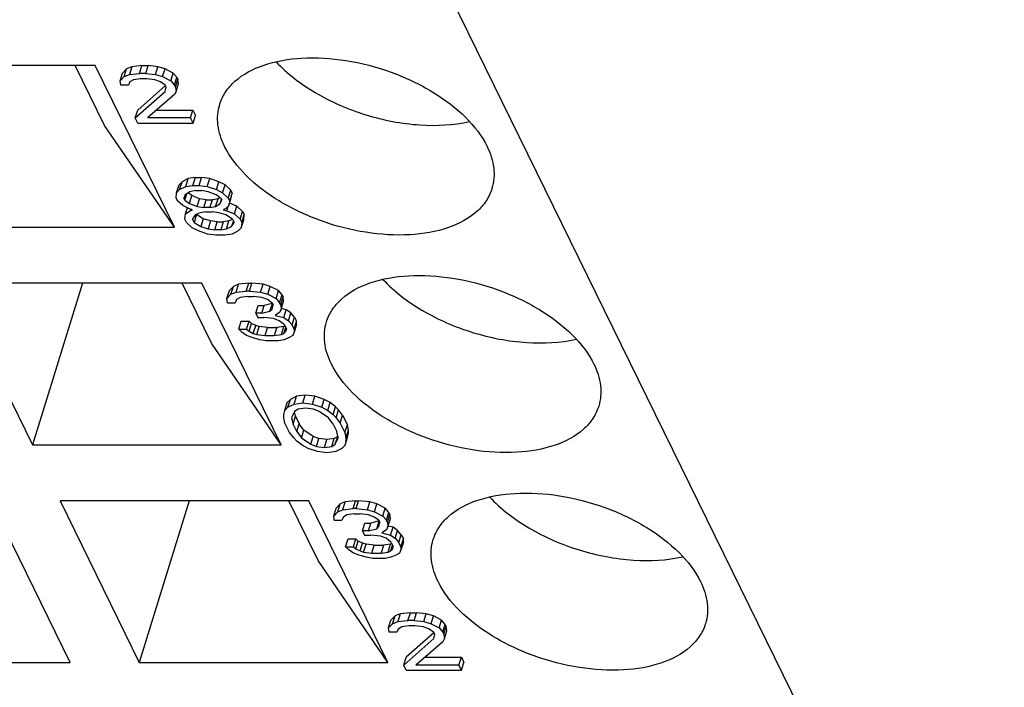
# Model space of a CAD drawing. Header units: millimetres. Extents: x 0 to 420, y 0 to 297.
# Tile 38 of 124: x 169.58 to 174.5, y 33.26 to 36.6. Entities that reach past the tile are written whole.
import ezdxf

# ---------------------------------------------------------------- set-up
doc = ezdxf.new("R2010")
doc.units = ezdxf.units.MM
doc.header["$LTSCALE"] = 23.1
doc.layers.get('0').update_dxf_attribs({"linetype": 'CONTINUOUS'})

msp = doc.modelspace()

# ---------------------------------------------------------------- linework, layer by layer
at = {"color": 7, "linetype": 'CONTINUOUS'}
for p, q in [((164.88986, 50.64745), (174.49868, 31.06674)), ((169.95245, 36.36596), (168.70903, 36.36596)), ((169.99977, 36.06703), (169.85308, 36.36596)), ((170.34901, 35.55787), (169.95245, 36.36596)), ((170.10992, 36.35009), (170.0896, 36.32893)), ((170.09782, 36.31093), (170.10992, 36.35009)), ((170.13543, 36.36067), (170.10992, 36.35009)), ((170.13543, 36.36067), (170.12333, 36.32151)), ((170.18656, 36.36596), (170.13543, 36.36067)), ((170.17446, 36.3268), (170.18656, 36.36596)), ((170.18656, 36.36596), (170.21726, 36.36596)), ((170.20516, 36.3268), (170.21726, 36.36596)), ((170.26591, 36.36067), (170.21726, 36.36596)), ((170.25381, 36.32151), (170.26591, 36.36067)), ((170.30181, 36.35009), (170.26591, 36.36067)), ((170.2897, 36.31093), (170.30181, 36.35009)), ((170.34289, 36.32893), (170.30181, 36.35009)), ((170.0775, 36.28977), (170.0896, 36.32893)), ((170.0775, 36.28977), (170.09782, 36.31093)), ((170.08021, 36.2686), (170.0775, 36.28977)), ((170.09782, 36.31093), (170.12333, 36.32151)), ((170.12333, 36.32151), (170.17446, 36.3268)), ((170.14398, 36.29506), (170.12615, 36.28447)), ((170.17976, 36.30035), (170.14398, 36.29506)), ((170.20516, 36.3268), (170.17446, 36.3268)), ((170.21047, 36.30035), (170.17976, 36.30035)), ((170.20516, 36.3268), (170.25381, 36.32151)), ((170.25144, 36.29506), (170.21047, 36.30035)), ((170.27966, 36.28447), (170.25144, 36.29506)), ((170.25381, 36.32151), (170.2897, 36.31093)), ((170.2897, 36.31093), (170.33079, 36.28977)), ((170.33079, 36.28977), (170.34289, 36.32893)), ((170.33079, 36.28977), (170.34885, 36.2686)), ((170.36095, 36.30777), (170.34289, 36.32893)), ((170.34885, 36.2686), (170.36095, 36.30777)), ((170.35404, 36.25802), (170.36615, 36.29719)), ((170.36095, 36.30777), (170.36615, 36.29719)), ((170.36885, 36.27603), (170.36615, 36.29719)), ((170.11858, 36.2686), (170.08021, 36.2686)), ((170.12615, 36.28447), (170.11858, 36.2686)), ((170.30398, 36.2662), (170.16511, 36.14377)), ((170.3028, 36.2686), (170.27966, 36.28447)), ((170.30799, 36.25802), (170.3028, 36.2686)), ((170.30302, 36.23686), (170.30799, 36.25802)), ((170.35404, 36.25802), (170.34885, 36.2686)), ((170.35404, 36.25802), (170.35675, 36.23686)), ((170.35675, 36.23686), (170.36885, 36.27603)), ((170.15301, 36.1046), (170.30302, 36.23686)), ((170.34919, 36.22099), (170.21441, 36.1046)), ((170.35675, 36.23686), (170.34919, 36.22099)), ((170.15301, 36.1046), (170.16511, 36.14377)), ((170.25977, 36.14377), (170.44143, 36.14377)), ((170.42933, 36.1046), (170.44143, 36.14377)), ((170.44143, 36.14377), (170.45441, 36.11732)), ((170.16599, 36.07815), (170.15301, 36.1046)), ((170.42933, 36.1046), (170.21441, 36.1046)), ((170.44231, 36.07815), (170.42933, 36.1046)), ((170.44231, 36.07815), (170.45441, 36.11732)), ((170.34901, 35.55787), (169.99977, 36.06703)), ((170.16599, 36.07815), (170.44231, 36.07815)), ((170.41764, 35.80122), (170.38705, 35.78535)), ((170.40554, 35.76206), (170.41764, 35.80122)), ((170.45342, 35.80651), (170.41764, 35.80122)), ((170.44132, 35.76735), (170.45342, 35.80651)), ((170.45342, 35.80651), (170.48413, 35.80651)), ((170.47202, 35.76735), (170.48413, 35.80651)), ((170.5251, 35.80122), (170.48413, 35.80651)), ((170.513, 35.76206), (170.5251, 35.80122)), ((170.57127, 35.78535), (170.5251, 35.80122)), ((170.35971, 35.73032), (170.37181, 35.76948)), ((170.35971, 35.73032), (170.37495, 35.74619)), ((170.38705, 35.78535), (170.37181, 35.76948)), ((170.37495, 35.74619), (170.38705, 35.78535)), ((170.37495, 35.74619), (170.40554, 35.76206)), ((170.40554, 35.76206), (170.44132, 35.76735)), ((170.44132, 35.76735), (170.47202, 35.76735)), ((170.47202, 35.76735), (170.513, 35.76206)), ((170.513, 35.76206), (170.55916, 35.74619)), ((170.55916, 35.74619), (170.57127, 35.78535)), ((170.55916, 35.74619), (170.58998, 35.73032)), ((170.60208, 35.76948), (170.57127, 35.78535)), ((170.58998, 35.73032), (170.60208, 35.76948)), ((170.63041, 35.74303), (170.60208, 35.76948)), ((170.35734, 35.70386), (170.35971, 35.73032)), ((170.36513, 35.68799), (170.35734, 35.70386)), ((170.40328, 35.71974), (170.39572, 35.70386)), ((170.40091, 35.69328), (170.39572, 35.70386)), ((170.40091, 35.69328), (170.41067, 35.72485)), ((170.4262, 35.73561), (170.40328, 35.71974)), ((170.43615, 35.71658), (170.41735, 35.72948)), ((170.42405, 35.67741), (170.43615, 35.71658)), ((170.4543, 35.7409), (170.4262, 35.73561)), ((170.47464, 35.70071), (170.43615, 35.71658)), ((170.4543, 35.7409), (170.485, 35.7409)), ((170.46254, 35.66154), (170.47464, 35.70071)), ((170.50794, 35.69542), (170.47464, 35.70071)), ((170.5183, 35.73561), (170.485, 35.7409)), ((170.55679, 35.71974), (170.5183, 35.73561)), ((170.56675, 35.70071), (170.53864, 35.69542)), ((170.55465, 35.66154), (170.56675, 35.70071)), ((170.57993, 35.70386), (170.55679, 35.71974)), ((170.5756, 35.70684), (170.56675, 35.70071)), ((170.57756, 35.67741), (170.58349, 35.69661)), ((170.57993, 35.70386), (170.58512, 35.69328)), ((170.58998, 35.73032), (170.61831, 35.70386)), ((170.61831, 35.70386), (170.63041, 35.74303)), ((170.61831, 35.70386), (170.6261, 35.68799)), ((170.62113, 35.66683), (170.63323, 35.706)), ((170.6261, 35.68799), (170.6382, 35.72716)), ((170.63041, 35.74303), (170.6382, 35.72716)), ((170.63323, 35.706), (170.6382, 35.72716)), ((170.39086, 35.66683), (170.36513, 35.68799)), ((170.42168, 35.65096), (170.39086, 35.66683)), ((170.40091, 35.69328), (170.42405, 35.67741)), ((170.40396, 35.62451), (170.41344, 35.6552)), ((170.43963, 35.64567), (170.42168, 35.65096)), ((170.42405, 35.67741), (170.46254, 35.66154)), ((170.42944, 35.64868), (170.42687, 35.64038)), ((170.46254, 35.66154), (170.49584, 35.65625)), ((170.49584, 35.65625), (170.50794, 35.69542)), ((170.52654, 35.65625), (170.49584, 35.65625)), ((170.50794, 35.69542), (170.53864, 35.69542)), ((170.52654, 35.65625), (170.53864, 35.69542)), ((170.52654, 35.65625), (170.55465, 35.66154)), ((170.55465, 35.66154), (170.57756, 35.67741)), ((170.57756, 35.67741), (170.58512, 35.69328)), ((170.60589, 35.65096), (170.59314, 35.64567)), ((170.62113, 35.66683), (170.60589, 35.65096)), ((170.61108, 35.64038), (170.61837, 35.66396)), ((170.6261, 35.68799), (170.62113, 35.66683)), ((170.66168, 35.66368), (170.62485, 35.67886)), ((170.64957, 35.62451), (170.66168, 35.66368)), ((170.69001, 35.63722), (170.66168, 35.66368)), ((170.40159, 35.59806), (170.40396, 35.62451)), ((170.40938, 35.58219), (170.40159, 35.59806)), ((170.40396, 35.62451), (170.42687, 35.64038)), ((170.42687, 35.64038), (170.43963, 35.64567)), ((170.45261, 35.61922), (170.43997, 35.59806)), ((170.44775, 35.58219), (170.43997, 35.59806)), ((170.45986, 35.62135), (170.44775, 35.58219)), ((170.47812, 35.6298), (170.45261, 35.61922)), ((170.4595, 35.62208), (170.45986, 35.62135)), ((170.49327, 35.60019), (170.45986, 35.62135)), ((170.50622, 35.63509), (170.47812, 35.6298)), ((170.49327, 35.60019), (170.48116, 35.56103)), ((170.52916, 35.58961), (170.49327, 35.60019)), ((170.50622, 35.63509), (170.53693, 35.63509)), ((170.57022, 35.6298), (170.53693, 35.63509)), ((170.60612, 35.61922), (170.57022, 35.6298)), ((170.59314, 35.64567), (170.61108, 35.64038)), ((170.63953, 35.59806), (170.60612, 35.61922)), ((170.61108, 35.64038), (170.64957, 35.62451)), ((170.63953, 35.59806), (170.64732, 35.58219)), ((170.64957, 35.62451), (170.67791, 35.59806)), ((170.67791, 35.59806), (170.69001, 35.63722)), ((170.67791, 35.59806), (170.68569, 35.58219)), ((170.68569, 35.58219), (170.6978, 35.62135)), ((170.69001, 35.63722), (170.6978, 35.62135)), ((170.69543, 35.5949), (170.6978, 35.62135)), ((169.10558, 35.55787), (170.34901, 35.55787)), ((170.43771, 35.55574), (170.40938, 35.58219)), ((170.46852, 35.53987), (170.43771, 35.55574)), ((170.44775, 35.58219), (170.48116, 35.56103)), ((170.48116, 35.56103), (170.51706, 35.55045)), ((170.52916, 35.58961), (170.51706, 35.55045)), ((170.51706, 35.55045), (170.55036, 35.54516)), ((170.56246, 35.58432), (170.52916, 35.58961)), ((170.55036, 35.54516), (170.56246, 35.58432)), ((170.56246, 35.58432), (170.59316, 35.58432)), ((170.59316, 35.58432), (170.58106, 35.54516)), ((170.58106, 35.54516), (170.60916, 35.55045)), ((170.62127, 35.58961), (170.59316, 35.58432)), ((170.60916, 35.55045), (170.62127, 35.58961)), ((170.60916, 35.55045), (170.63467, 35.56103)), ((170.63984, 35.59731), (170.62127, 35.58961)), ((170.64357, 35.58982), (170.63467, 35.56103)), ((170.63467, 35.56103), (170.64732, 35.58219)), ((170.68332, 35.55574), (170.66809, 35.53987)), ((170.68332, 35.55574), (170.69543, 35.5949)), ((170.68569, 35.58219), (170.68332, 35.55574)), ((170.51469, 35.52399), (170.46852, 35.53987)), ((170.55566, 35.5187), (170.51469, 35.52399)), ((170.58106, 35.54516), (170.55036, 35.54516)), ((170.60171, 35.5187), (170.55566, 35.5187)), ((170.6375, 35.52399), (170.60171, 35.5187)), ((170.66809, 35.53987), (170.6375, 35.52399)), ((170.48628, 35.27815), (169.24285, 35.27815)), ((169.24285, 35.27815), (169.6394, 34.47005)), ((169.88912, 35.27815), (169.6394, 34.47005)), ((170.5336, 34.97922), (170.3869, 35.27815)), ((170.88283, 34.47005), (170.48628, 35.27815)), ((170.64374, 35.26228), (170.62342, 35.24111)), ((170.63164, 35.22311), (170.64374, 35.26228)), ((170.66925, 35.27286), (170.64374, 35.26228)), ((170.65715, 35.23369), (170.66925, 35.27286)), ((170.72038, 35.27815), (170.66925, 35.27286)), ((170.70828, 35.23898), (170.72038, 35.27815)), ((170.72038, 35.27815), (170.73574, 35.27815)), ((170.72363, 35.23898), (170.73574, 35.27815)), ((170.79206, 35.27286), (170.73574, 35.27815)), ((170.77996, 35.23369), (170.79206, 35.27286)), ((170.82795, 35.26228), (170.79206, 35.27286)), ((170.81585, 35.22311), (170.82795, 35.26228)), ((170.86904, 35.24111), (170.82795, 35.26228)), ((170.61132, 35.20195), (170.62342, 35.24111)), ((170.61132, 35.20195), (170.63164, 35.22311)), ((170.63164, 35.22311), (170.65715, 35.23369)), ((170.65715, 35.23369), (170.70828, 35.23898)), ((170.67781, 35.20724), (170.65997, 35.19666)), ((170.71359, 35.21253), (170.67781, 35.20724)), ((170.72363, 35.23898), (170.70828, 35.23898)), ((170.71359, 35.21253), (170.74429, 35.21253)), ((170.72363, 35.23898), (170.77996, 35.23369)), ((170.78526, 35.20724), (170.74429, 35.21253)), ((170.77996, 35.23369), (170.81585, 35.22311)), ((170.81348, 35.19666), (170.78526, 35.20724)), ((170.81585, 35.22311), (170.85694, 35.20195)), ((170.85694, 35.20195), (170.86904, 35.24111)), ((170.8871, 35.21995), (170.86904, 35.24111)), ((170.875, 35.18079), (170.8871, 35.21995)), ((170.88019, 35.17021), (170.89229, 35.20937)), ((170.8871, 35.21995), (170.89229, 35.20937)), ((170.895, 35.18821), (170.89229, 35.20937)), ((170.61403, 35.18079), (170.61132, 35.20195)), ((170.61403, 35.18079), (170.65241, 35.18079)), ((170.65997, 35.19666), (170.65241, 35.18079)), ((170.75512, 35.12788), (170.76723, 35.16705)), ((170.76723, 35.16705), (170.79793, 35.16705)), ((170.78583, 35.12788), (170.79793, 35.16705)), ((170.83824, 35.17749), (170.79793, 35.16705)), ((170.83662, 35.18079), (170.81348, 35.19666)), ((170.82669, 35.13846), (170.83855, 35.17685)), ((170.83662, 35.18079), (170.84181, 35.17021)), ((170.83685, 35.14904), (170.84181, 35.17021)), ((170.85694, 35.20195), (170.875, 35.18079)), ((170.88019, 35.17021), (170.875, 35.18079)), ((170.88019, 35.17021), (170.8829, 35.14904)), ((170.8829, 35.14904), (170.895, 35.18821)), ((170.78583, 35.12788), (170.75512, 35.12788)), ((170.75512, 35.12788), (170.76551, 35.10672)), ((170.76551, 35.10672), (170.79621, 35.10672)), ((170.78583, 35.12788), (170.82669, 35.13846)), ((170.84486, 35.10143), (170.79621, 35.10672)), ((170.82669, 35.13846), (170.83685, 35.14904)), ((170.87534, 35.13317), (170.85242, 35.1173)), ((170.85242, 35.1173), (170.89599, 35.10672)), ((170.8829, 35.14904), (170.87534, 35.13317)), ((170.9081, 35.14589), (170.88375, 35.1518)), ((170.89599, 35.10672), (170.9081, 35.14589)), ((170.89599, 35.10672), (170.91913, 35.09085)), ((170.93123, 35.13002), (170.9081, 35.14589)), ((170.91913, 35.09085), (170.93123, 35.13002)), ((170.94929, 35.10886), (170.93123, 35.13002)), ((170.93719, 35.06969), (170.94929, 35.10886)), ((170.94929, 35.10886), (170.95968, 35.0877)), ((170.67126, 35.04853), (170.68336, 35.0877)), ((170.68336, 35.0877), (170.72174, 35.0877)), ((170.70964, 35.04853), (170.72174, 35.0877)), ((170.73461, 35.07711), (170.72174, 35.0877)), ((170.7225, 35.03795), (170.73461, 35.07711)), ((170.75515, 35.06653), (170.73461, 35.07711)), ((170.74305, 35.02737), (170.75515, 35.06653)), ((170.7731, 35.06124), (170.75515, 35.06653)), ((170.76099, 35.02208), (170.7731, 35.06124)), ((170.81407, 35.05595), (170.7731, 35.06124)), ((170.87308, 35.09085), (170.84486, 35.10143)), ((170.8959, 35.06124), (170.86012, 35.05595)), ((170.89881, 35.06969), (170.87308, 35.09085)), ((170.8838, 35.02208), (170.8959, 35.06124)), ((170.90177, 35.06367), (170.8959, 35.06124)), ((170.89656, 35.02737), (170.90545, 35.05616)), ((170.89881, 35.06969), (170.9092, 35.04853)), ((170.91913, 35.09085), (170.93719, 35.06969)), ((170.94758, 35.04853), (170.93719, 35.06969)), ((170.94758, 35.04853), (170.95968, 35.0877)), ((170.95979, 35.07182), (170.94769, 35.03266)), ((170.95979, 35.07182), (170.95968, 35.0877)), ((170.67126, 35.04853), (170.70964, 35.04853)), ((170.68672, 35.03266), (170.67126, 35.04853)), ((170.70986, 35.01679), (170.68672, 35.03266)), ((170.70964, 35.04853), (170.7225, 35.03795)), ((170.73808, 35.00621), (170.70986, 35.01679)), ((170.7225, 35.03795), (170.74305, 35.02737)), ((170.74305, 35.02737), (170.76099, 35.02208)), ((170.76099, 35.02208), (170.80197, 35.01679)), ((170.80197, 35.01679), (170.81407, 35.05595)), ((170.80197, 35.01679), (170.84802, 35.01679)), ((170.81407, 35.05595), (170.86012, 35.05595)), ((170.86012, 35.05595), (170.84802, 35.01679)), ((170.84802, 35.01679), (170.8838, 35.02208)), ((170.8838, 35.02208), (170.89656, 35.02737)), ((170.89656, 35.02737), (170.90672, 35.03795)), ((170.90672, 35.03795), (170.9092, 35.04853)), ((170.94013, 35.01679), (170.92229, 35.00621)), ((170.94769, 35.03266), (170.94013, 35.01679)), ((170.94758, 35.04853), (170.94769, 35.03266)), ((170.88283, 34.47005), (170.5336, 34.97922)), ((170.77397, 34.99563), (170.73808, 35.00621)), ((170.80727, 34.99034), (170.77397, 34.99563)), ((170.86868, 34.99034), (170.80727, 34.99034)), ((170.89678, 34.99563), (170.86868, 34.99034)), ((170.92229, 35.00621), (170.89678, 34.99563)), ((170.95914, 34.71341), (170.92855, 34.69754)), ((170.94704, 34.67424), (170.95914, 34.71341)), ((171.0026, 34.7187), (170.95914, 34.71341)), ((170.99049, 34.67953), (171.0026, 34.7187)), ((171.05125, 34.71341), (171.0026, 34.7187)), ((171.03914, 34.67424), (171.05125, 34.71341)), ((171.09741, 34.69754), (171.05125, 34.71341)), ((170.90121, 34.6425), (170.91331, 34.68166)), ((170.92855, 34.69754), (170.91331, 34.68166)), ((170.91645, 34.65837), (170.92855, 34.69754)), ((170.91645, 34.65837), (170.94704, 34.67424)), ((170.94704, 34.67424), (170.99049, 34.67953)), ((170.99049, 34.67953), (171.03914, 34.67424)), ((171.03914, 34.67424), (171.08531, 34.65837)), ((171.08531, 34.65837), (171.09741, 34.69754)), ((171.12823, 34.68166), (171.09741, 34.69754)), ((171.11612, 34.6425), (171.12823, 34.68166)), ((171.15396, 34.6605), (171.12823, 34.68166)), ((170.89624, 34.62134), (170.90121, 34.6425)), ((170.89636, 34.60547), (170.89624, 34.62134)), ((170.90121, 34.6425), (170.91645, 34.65837)), ((170.94986, 34.63721), (170.93473, 34.60547)), ((170.95474, 34.61289), (170.94909, 34.63559)), ((170.96769, 34.64779), (170.94986, 34.63721)), ((171.00348, 34.65308), (170.96769, 34.64779)), ((171.04445, 34.64779), (171.00348, 34.65308)), ((171.07267, 34.63721), (171.04445, 34.64779)), ((171.11895, 34.60547), (171.07267, 34.63721)), ((171.08531, 34.65837), (171.11612, 34.6425)), ((171.11612, 34.6425), (171.14186, 34.62134)), ((171.14186, 34.62134), (171.15396, 34.6605)), ((171.14186, 34.62134), (171.15732, 34.60547)), ((171.16943, 34.64463), (171.15396, 34.6605)), ((171.15732, 34.60547), (171.16943, 34.64463)), ((171.19008, 34.61818), (171.16943, 34.64463)), ((171.17798, 34.57902), (171.19008, 34.61818)), ((171.19008, 34.61818), (171.21345, 34.57057)), ((170.90166, 34.57902), (170.89636, 34.60547)), ((170.92503, 34.5314), (170.90166, 34.57902)), ((170.93473, 34.60547), (170.94264, 34.57372)), ((170.94264, 34.57372), (170.95474, 34.61289)), ((170.96081, 34.53669), (170.94264, 34.57372)), ((170.95474, 34.61289), (170.97291, 34.57586)), ((170.96081, 34.53669), (170.97291, 34.57586)), ((170.99616, 34.54412), (170.97291, 34.57586)), ((171.1422, 34.57372), (171.11895, 34.60547)), ((171.1422, 34.57372), (171.16037, 34.53669)), ((171.15732, 34.60547), (171.17798, 34.57902)), ((171.17798, 34.57902), (171.20134, 34.5314)), ((171.20134, 34.5314), (171.21345, 34.57057)), ((171.21875, 34.54412), (171.21345, 34.57057)), ((170.94568, 34.50495), (170.92503, 34.5314)), ((170.96081, 34.53669), (170.98406, 34.50495)), ((170.98406, 34.50495), (170.99616, 34.54412)), ((171.04244, 34.51238), (170.99616, 34.54412)), ((171.16827, 34.50495), (171.16037, 34.53669)), ((171.20134, 34.5314), (171.20665, 34.50495)), ((171.20665, 34.50495), (171.21875, 34.54412)), ((171.20676, 34.48908), (171.21887, 34.52825)), ((171.2139, 34.50709), (171.21887, 34.52825)), ((171.21887, 34.52825), (171.21875, 34.54412)), ((169.6394, 34.47005), (170.88283, 34.47005)), ((170.96115, 34.48908), (170.94568, 34.50495)), ((170.98688, 34.46792), (170.96115, 34.48908)), ((170.98406, 34.50495), (171.03034, 34.47321)), ((171.0177, 34.45205), (170.98688, 34.46792)), ((171.03034, 34.47321), (171.04244, 34.51238)), ((171.03034, 34.47321), (171.05856, 34.46263)), ((171.07066, 34.50179), (171.04244, 34.51238)), ((171.05856, 34.46263), (171.07066, 34.50179)), ((171.11163, 34.4965), (171.07066, 34.50179)), ((171.09953, 34.45734), (171.11163, 34.4965)), ((171.14742, 34.50179), (171.11163, 34.4965)), ((171.13531, 34.46263), (171.14742, 34.50179)), ((171.13531, 34.46263), (171.15315, 34.47321)), ((171.16525, 34.51238), (171.14742, 34.50179)), ((171.15315, 34.47321), (171.16525, 34.51238)), ((171.15315, 34.47321), (171.16827, 34.50495)), ((171.16602, 34.51399), (171.16525, 34.51238)), ((171.2018, 34.46792), (171.18656, 34.45205)), ((171.2018, 34.46792), (171.2139, 34.50709)), ((171.20676, 34.48908), (171.2018, 34.46792)), ((171.20665, 34.50495), (171.20676, 34.48908)), ((171.06386, 34.43618), (171.0177, 34.45205)), ((171.05856, 34.46263), (171.09953, 34.45734)), ((171.11251, 34.43089), (171.06386, 34.43618)), ((171.09953, 34.45734), (171.13531, 34.46263)), ((171.15597, 34.43618), (171.11251, 34.43089)), ((171.18656, 34.45205), (171.15597, 34.43618)), ((169.82783, 33.38224), (169.43128, 34.19033)), ((171.0201, 34.19033), (169.77667, 34.19033)), ((169.77667, 34.19033), (170.17323, 33.38224)), ((170.42295, 34.19033), (170.17323, 33.38224)), ((171.06742, 33.8914), (170.92073, 34.19033)), ((171.41665, 33.38224), (171.0201, 34.19033)), ((171.17757, 34.17446), (171.15725, 34.1533)), ((171.16546, 34.13529), (171.17757, 34.17446)), ((171.20308, 34.18504), (171.17757, 34.17446)), ((171.19097, 34.14587), (171.20308, 34.18504)), ((171.25421, 34.19033), (171.20308, 34.18504)), ((171.2421, 34.15116), (171.25421, 34.19033)), ((171.25421, 34.19033), (171.26956, 34.19033)), ((171.25746, 34.15116), (171.26956, 34.19033)), ((171.32588, 34.18504), (171.26956, 34.19033)), ((171.31378, 34.14587), (171.32588, 34.18504)), ((171.36178, 34.17446), (171.32588, 34.18504)), ((171.34967, 34.13529), (171.36178, 34.17446)), ((171.40286, 34.1533), (171.36178, 34.17446)), ((171.14514, 34.11413), (171.15725, 34.1533)), ((171.14514, 34.11413), (171.16546, 34.13529)), ((171.16546, 34.13529), (171.19097, 34.14587)), ((171.19097, 34.14587), (171.2421, 34.15116)), ((171.24741, 34.12471), (171.21163, 34.11942)), ((171.25746, 34.15116), (171.2421, 34.15116)), ((171.24741, 34.12471), (171.27811, 34.12471)), ((171.25746, 34.15116), (171.31378, 34.14587)), ((171.31909, 34.11942), (171.27811, 34.12471)), ((171.31378, 34.14587), (171.34967, 34.13529)), ((171.34967, 34.13529), (171.39076, 34.11413)), ((171.39076, 34.11413), (171.40286, 34.1533)), ((171.42092, 34.13214), (171.40286, 34.1533)), ((171.40882, 34.09297), (171.42092, 34.13214)), ((171.41401, 34.08239), (171.42612, 34.12155)), ((171.42092, 34.13214), (171.42612, 34.12155)), ((171.42883, 34.10039), (171.42612, 34.12155)), ((171.14785, 34.09297), (171.14514, 34.11413)), ((171.14785, 34.09297), (171.18623, 34.09297)), ((171.19379, 34.10884), (171.18623, 34.09297)), ((171.21163, 34.11942), (171.19379, 34.10884)), ((171.28895, 34.04007), (171.30105, 34.07923)), ((171.30105, 34.07923), (171.33175, 34.07923)), ((171.3473, 34.10884), (171.31909, 34.11942)), ((171.31965, 34.04007), (171.33175, 34.07923)), ((171.37206, 34.08967), (171.33175, 34.07923)), ((171.37044, 34.09297), (171.3473, 34.10884)), ((171.36051, 34.05065), (171.37237, 34.08904)), ((171.37044, 34.09297), (171.37564, 34.08239)), ((171.37067, 34.06123), (171.37564, 34.08239)), ((171.39076, 34.11413), (171.40882, 34.09297)), ((171.41401, 34.08239), (171.40882, 34.09297)), ((171.41401, 34.08239), (171.41672, 34.06123)), ((171.41672, 34.06123), (171.42883, 34.10039)), ((171.31965, 34.04007), (171.28895, 34.04007)), ((171.28895, 34.04007), (171.29933, 34.0189)), ((171.31965, 34.04007), (171.36051, 34.05065)), ((171.36051, 34.05065), (171.37067, 34.06123)), ((171.40916, 34.04536), (171.38625, 34.02949)), ((171.38625, 34.02949), (171.42982, 34.0189)), ((171.41672, 34.06123), (171.40916, 34.04536)), ((171.44192, 34.05807), (171.41757, 34.06398)), ((171.42982, 34.0189), (171.44192, 34.05807)), ((171.46506, 34.0422), (171.44192, 34.05807)), ((171.45295, 34.00303), (171.46506, 34.0422)), ((171.48312, 34.02104), (171.46506, 34.0422)), ((171.20508, 33.96071), (171.21718, 33.99988)), ((171.21718, 33.99988), (171.25556, 33.99988)), ((171.24346, 33.96071), (171.25556, 33.99988)), ((171.26843, 33.9893), (171.25556, 33.99988)), ((171.25633, 33.95013), (171.26843, 33.9893)), ((171.28897, 33.97872), (171.26843, 33.9893)), ((171.27687, 33.93955), (171.28897, 33.97872)), ((171.30692, 33.97343), (171.28897, 33.97872)), ((171.29482, 33.93426), (171.30692, 33.97343)), ((171.29933, 34.0189), (171.33003, 34.0189)), ((171.34789, 33.96814), (171.30692, 33.97343)), ((171.37868, 34.01361), (171.33003, 34.0189)), ((171.4069, 34.00303), (171.37868, 34.01361)), ((171.42973, 33.97343), (171.39395, 33.96814)), ((171.43264, 33.98187), (171.4069, 34.00303)), ((171.41762, 33.93426), (171.42973, 33.97343)), ((171.43559, 33.97586), (171.42973, 33.97343)), ((171.42982, 34.0189), (171.45295, 34.00303)), ((171.43264, 33.98187), (171.44302, 33.96071)), ((171.45295, 34.00303), (171.47101, 33.98187)), ((171.47101, 33.98187), (171.48312, 34.02104)), ((171.4814, 33.96071), (171.47101, 33.98187)), ((171.4814, 33.96071), (171.4935, 33.99988)), ((171.49362, 33.98401), (171.48151, 33.94484)), ((171.48312, 34.02104), (171.4935, 33.99988)), ((171.49362, 33.98401), (171.4935, 33.99988)), ((171.20508, 33.96071), (171.24346, 33.96071)), ((171.22054, 33.94484), (171.20508, 33.96071)), ((171.24368, 33.92897), (171.22054, 33.94484)), ((171.24346, 33.96071), (171.25633, 33.95013)), ((171.2719, 33.91839), (171.24368, 33.92897)), ((171.25633, 33.95013), (171.27687, 33.93955)), ((171.27687, 33.93955), (171.29482, 33.93426)), ((171.29482, 33.93426), (171.33579, 33.92897)), ((171.33579, 33.92897), (171.34789, 33.96814)), ((171.33579, 33.92897), (171.38184, 33.92897)), ((171.34789, 33.96814), (171.39395, 33.96814)), ((171.39395, 33.96814), (171.38184, 33.92897)), ((171.38184, 33.92897), (171.41762, 33.93426)), ((171.41762, 33.93426), (171.43038, 33.93955)), ((171.43038, 33.93955), (171.43928, 33.96834)), ((171.43038, 33.93955), (171.44054, 33.95013)), ((171.44054, 33.95013), (171.44302, 33.96071)), ((171.47395, 33.92897), (171.45611, 33.91839)), ((171.48151, 33.94484), (171.47395, 33.92897)), ((171.4814, 33.96071), (171.48151, 33.94484)), ((171.41665, 33.38224), (171.06742, 33.8914)), ((171.3078, 33.90781), (171.2719, 33.91839)), ((171.3411, 33.90252), (171.3078, 33.90781)), ((171.4025, 33.90252), (171.3411, 33.90252)), ((171.43061, 33.90781), (171.4025, 33.90252)), ((171.45611, 33.91839), (171.43061, 33.90781)), ((171.52875, 33.63088), (171.47761, 33.62559)), ((171.51664, 33.59171), (171.52875, 33.63088)), ((171.52875, 33.63088), (171.55945, 33.63088)), ((171.54734, 33.59171), (171.55945, 33.63088)), ((171.6081, 33.62559), (171.55945, 33.63088)), ((171.41968, 33.55468), (171.43179, 33.59385)), ((171.4521, 33.61501), (171.43179, 33.59385)), ((171.44, 33.57584), (171.4521, 33.61501)), ((171.44, 33.57584), (171.46551, 33.58642)), ((171.47761, 33.62559), (171.4521, 33.61501)), ((171.47761, 33.62559), (171.46551, 33.58642)), ((171.46551, 33.58642), (171.51664, 33.59171)), ((171.54734, 33.59171), (171.51664, 33.59171)), ((171.54734, 33.59171), (171.59599, 33.58642)), ((171.59599, 33.58642), (171.6081, 33.62559)), ((171.59599, 33.58642), (171.63189, 33.57584)), ((171.64399, 33.61501), (171.6081, 33.62559)), ((171.63189, 33.57584), (171.64399, 33.61501)), ((171.68508, 33.59385), (171.64399, 33.61501)), ((171.67297, 33.55468), (171.68508, 33.59385)), ((171.70314, 33.57269), (171.68508, 33.59385)), ((171.41968, 33.55468), (171.44, 33.57584)), ((171.42239, 33.53352), (171.41968, 33.55468)), ((171.46077, 33.53352), (171.42239, 33.53352)), ((171.46833, 33.54939), (171.46077, 33.53352)), ((171.48617, 33.55997), (171.46833, 33.54939)), ((171.52195, 33.56526), (171.48617, 33.55997)), ((171.64616, 33.53112), (171.5073, 33.40869)), ((171.55265, 33.56526), (171.52195, 33.56526)), ((171.59362, 33.55997), (171.55265, 33.56526)), ((171.62184, 33.54939), (171.59362, 33.55997)), ((171.64498, 33.53352), (171.62184, 33.54939)), ((171.63189, 33.57584), (171.67297, 33.55468)), ((171.65017, 33.52294), (171.64498, 33.53352)), ((171.67297, 33.55468), (171.69103, 33.53352)), ((171.69103, 33.53352), (171.70314, 33.57269)), ((171.69623, 33.52294), (171.69103, 33.53352)), ((171.69623, 33.52294), (171.70833, 33.56211)), ((171.69894, 33.50178), (171.71104, 33.54094)), ((171.70314, 33.57269), (171.70833, 33.56211)), ((171.71104, 33.54094), (171.70833, 33.56211)), ((171.4952, 33.36952), (171.64521, 33.50178)), ((171.69137, 33.48591), (171.5566, 33.36952)), ((171.64521, 33.50178), (171.65017, 33.52294)), ((171.69894, 33.50178), (171.69137, 33.48591)), ((171.69623, 33.52294), (171.69894, 33.50178)), ((168.5844, 33.38224), (169.82783, 33.38224)), ((170.17323, 33.38224), (171.41665, 33.38224)), ((171.4952, 33.36952), (171.5073, 33.40869)), ((171.60195, 33.40869), (171.78362, 33.40869)), ((171.77151, 33.36952), (171.78362, 33.40869)), ((171.78362, 33.40869), (171.7966, 33.38224)), ((171.78449, 33.34307), (171.7966, 33.38224)), ((171.50818, 33.34307), (171.4952, 33.36952)), ((171.50818, 33.34307), (171.78449, 33.34307)), ((171.77151, 33.36952), (171.5566, 33.36952)), ((171.78449, 33.34307), (171.77151, 33.36952))]:
    msp.add_line(p, q, dxfattribs=at)
for points, knots in [([(170.57527, 36.17228), (170.58195, 36.19389), (170.60238, 36.23643), (170.66992, 36.31248), (170.80086, 36.38011), (170.99324, 36.4116), (171.21136, 36.39787), (171.43374, 36.34005), (171.63829, 36.24396), (171.80442, 36.11957), (171.886, 36.01543), (171.91227, 35.96192)], [0, 0, 0, 0, 0.0431922, 0.0886677, 0.1921566, 0.316387, 0.4574241, 0.6064368, 0.7527202, 0.8861677, 1, 1, 1, 1]), ([(170.85741, 36.38504), (170.91375, 36.32427), (171.05569, 36.2173), (171.30248, 36.11085), (171.56631, 36.05967), (171.74378, 36.06811), (171.82453, 36.08656)], [0, 0, 0, 0, 0.2370078, 0.5000835, 0.7631094, 1, 1, 1, 1]), ([(170.59975, 35.96192), (170.58309, 35.99586), (170.55978, 36.06552), (170.56521, 36.13971), (170.57527, 36.17228)], [0, 0, 0, 0, 0.5258845, 1, 1, 1, 1]), ([(171.93674, 35.75155), (171.93007, 35.72994), (171.90964, 35.6874), (171.8421, 35.61135), (171.71116, 35.54372), (171.51878, 35.51224), (171.30066, 35.52597), (171.07828, 35.58378), (170.87373, 35.67987), (170.7076, 35.80426), (170.62601, 35.9084), (170.59975, 35.96192)], [0, 0, 0, 0, 0.0431922, 0.0886677, 0.1921566, 0.316387, 0.4574241, 0.6064368, 0.7527202, 0.8861677, 1, 1, 1, 1]), ([(171.91227, 35.96192), (171.92892, 35.92797), (171.95224, 35.85831), (171.94681, 35.78413), (171.93674, 35.75155)], [0, 0, 0, 0, 0.5258845, 1, 1, 1, 1]), ([(171.1091, 35.08446), (171.11577, 35.10607), (171.13621, 35.14861), (171.20374, 35.22466), (171.33468, 35.2923), (171.52706, 35.32378), (171.74518, 35.31005), (171.96757, 35.25223), (172.17211, 35.15614), (172.33824, 35.03175), (172.41983, 34.92762), (172.44609, 34.8741)], [0, 0, 0, 0, 0.0431922, 0.0886677, 0.1921566, 0.316387, 0.4574241, 0.6064368, 0.7527202, 0.8861677, 1, 1, 1, 1]), ([(171.39123, 35.29722), (171.44757, 35.23645), (171.58951, 35.12948), (171.8363, 35.02303), (172.10013, 34.97185), (172.27761, 34.98029), (172.35835, 34.99875)], [0, 0, 0, 0, 0.2370078, 0.5000835, 0.7631094, 1, 1, 1, 1]), ([(171.13358, 34.8741), (171.11692, 34.90805), (171.0936, 34.97771), (171.09903, 35.05189), (171.1091, 35.08446)], [0, 0, 0, 0, 0.5258845, 1, 1, 1, 1]), ([(172.47057, 34.66374), (172.46389, 34.64212), (172.44346, 34.59959), (172.37592, 34.52354), (172.24499, 34.4559), (172.0526, 34.42442), (171.83448, 34.43815), (171.6121, 34.49597), (171.40755, 34.59205), (171.24142, 34.71645), (171.15984, 34.82058), (171.13358, 34.8741)], [0, 0, 0, 0, 0.0431922, 0.0886677, 0.1921566, 0.316387, 0.4574241, 0.6064368, 0.7527202, 0.8861677, 1, 1, 1, 1]), ([(172.44609, 34.8741), (172.46275, 34.84015), (172.48607, 34.77049), (172.48063, 34.69631), (172.47057, 34.66374)], [0, 0, 0, 0, 0.5258845, 1, 1, 1, 1]), ([(171.64292, 33.99665), (171.6496, 34.01826), (171.67003, 34.06079), (171.73757, 34.13685), (171.8685, 34.20448), (172.06089, 34.23596), (172.27901, 34.22223), (172.50139, 34.16442), (172.70593, 34.06833), (172.87207, 33.94393), (172.95365, 33.8398), (172.97991, 33.78628)], [0, 0, 0, 0, 0.0431922, 0.0886677, 0.1921566, 0.316387, 0.4574241, 0.6064368, 0.7527202, 0.8861677, 1, 1, 1, 1]), ([(171.92506, 34.20941), (171.98139, 34.14863), (172.12333, 34.04167), (172.37013, 33.93521), (172.63396, 33.88403), (172.81143, 33.89248), (172.89218, 33.91093)], [0, 0, 0, 0, 0.2370078, 0.5000835, 0.7631094, 1, 1, 1, 1]), ([(171.6674, 33.78628), (171.65074, 33.82023), (171.62742, 33.88989), (171.63286, 33.96407), (171.64292, 33.99665)], [0, 0, 0, 0, 0.5258845, 1, 1, 1, 1]), ([(173.00439, 33.57592), (172.99771, 33.55431), (172.97728, 33.51177), (172.90975, 33.43572), (172.77881, 33.36809), (172.58642, 33.3366), (172.3683, 33.35033), (172.14592, 33.40815), (171.94138, 33.50424), (171.77524, 33.62863), (171.69366, 33.73277), (171.6674, 33.78628)], [0, 0, 0, 0, 0.0431922, 0.0886677, 0.1921566, 0.316387, 0.4574241, 0.6064368, 0.7527202, 0.8861677, 1, 1, 1, 1]), ([(172.97991, 33.78628), (172.99657, 33.75234), (173.01989, 33.68267), (173.01445, 33.60849), (173.00439, 33.57592)], [0, 0, 0, 0, 0.5258845, 1, 1, 1, 1])]:
    msp.add_open_spline(points, degree=3, knots=knots, dxfattribs=at)

doc.saveas('drawing.dxf')
